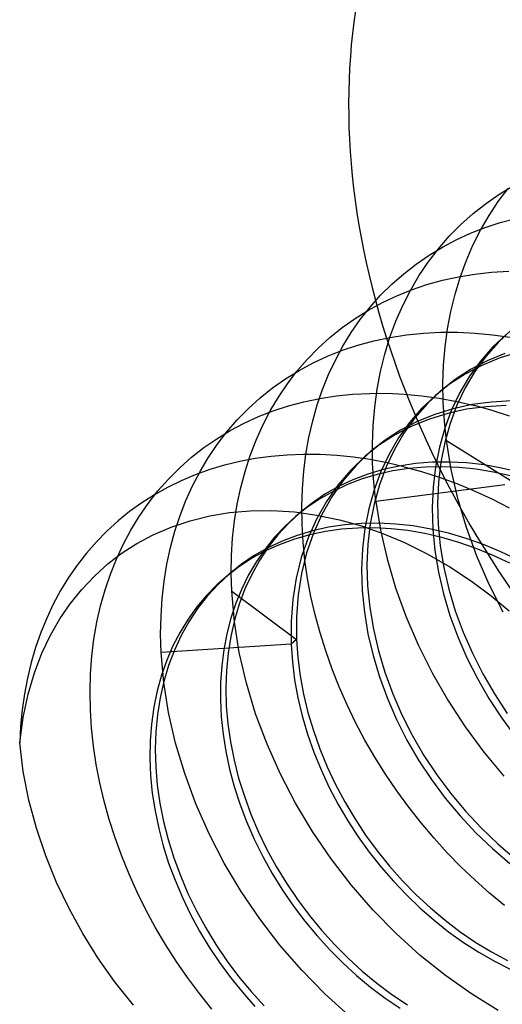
# Model space of a CAD drawing. Header units: millimetres. Extents: x -24 to 80, y -43 to 164.
# Tile 178 of 223: x 69.43 to 71.14, y 103.49 to 106.98. Entities that reach past the tile are written whole.
import ezdxf

# ---------------------------------------------------------------- set-up
doc = ezdxf.new("R2010")
doc.units = ezdxf.units.MM
doc.layers.add('MAIN-2', color=7, linetype='Continuous')

msp = doc.modelspace()

# ---------------------------------------------------------------- linework, layer by layer
at = {"layer": 'MAIN-2'}
for p, q in [((71.1283, 106.336), (71.1638, 106.3828)), ((71.1343, 106.364), (71.1847, 106.3941)), ((71.086, 106.3307), (71.1343, 106.364)), ((71.0398, 106.2944), (71.086, 106.3307)), ((71.0956, 106.2867), (71.1283, 106.336)), ((70.9959, 106.2551), (71.0398, 106.2944)), ((71.0657, 106.2351), (71.0956, 106.2867)), ((71.1355, 106.2618), (71.1905, 106.2764)), ((70.9546, 106.2132), (70.9959, 106.2551)), ((71.03, 106.2242), (71.082, 106.2444)), ((71.0386, 106.1812), (71.0657, 106.2351)), ((71.082, 106.2444), (71.1355, 106.2618)), ((70.916, 106.1688), (70.9546, 106.2132)), ((70.9304, 106.1752), (70.9794, 106.2011)), ((70.9794, 106.2011), (71.03, 106.2242)), ((70.8802, 106.122), (70.916, 106.1688)), ((70.883, 106.1465), (70.9304, 106.1752)), ((71.0145, 106.1252), (71.0386, 106.1812)), ((70.8373, 106.115), (70.883, 106.1465)), ((70.7934, 106.0807), (70.8373, 106.115)), ((70.8473, 106.0729), (70.8802, 106.122)), ((70.9933, 106.0674), (71.0145, 106.1252)), ((70.7514, 106.0438), (70.7934, 106.0807)), ((70.8172, 106.0216), (70.8473, 106.0729)), ((70.9304, 106.0573), (70.9871, 106.0698)), ((70.9753, 106.008), (70.9933, 106.0674)), ((70.9871, 106.0698), (71.0452, 106.0794)), ((71.0452, 106.0794), (71.1047, 106.0859)), ((71.1047, 106.0859), (71.1654, 106.0895)), ((70.7116, 106.0042), (70.7514, 106.0438)), ((70.7688, 106.0026), (70.8212, 106.0237)), ((70.8212, 106.0237), (70.8751, 106.0419)), ((70.8751, 106.0419), (70.9304, 106.0573)), ((70.6742, 105.9623), (70.7116, 106.0042)), ((70.7179, 105.9786), (70.7688, 106.0026)), ((70.7901, 105.9682), (70.8172, 106.0216)), ((70.9604, 105.9471), (70.9753, 106.008)), ((70.6394, 105.9182), (70.6742, 105.9623)), ((70.6686, 105.9518), (70.7179, 105.9786)), ((70.7659, 105.9127), (70.7901, 105.9682)), ((70.5754, 105.8898), (70.621, 105.9221)), ((70.621, 105.9221), (70.6686, 105.9518)), ((70.9486, 105.8849), (70.9604, 105.9471)), ((70.5319, 105.8548), (70.5754, 105.8898)), ((70.6072, 105.872), (70.6394, 105.9182)), ((70.7446, 105.8552), (70.7659, 105.9127)), ((70.94, 105.8215), (70.9486, 105.8849)), ((70.4906, 105.8172), (70.5319, 105.8548)), ((70.5778, 105.824), (70.6072, 105.872)), ((70.6872, 105.8424), (70.7448, 105.8546)), ((70.7264, 105.7959), (70.7446, 105.8552)), ((70.7448, 105.8546), (70.8037, 105.8638)), ((70.8037, 105.8638), (70.8634, 105.87)), ((70.8634, 105.87), (70.9238, 105.8731)), ((70.9238, 105.8731), (70.9847, 105.8732)), ((70.9847, 105.8732), (71.0461, 105.8704)), ((71.0461, 105.8704), (71.1079, 105.8645)), ((71.1079, 105.8645), (71.1699, 105.8557)), ((71.156, 105.8657), (71.1083, 105.8205)), ((71.1751, 105.8823), (71.1275, 105.837)), ((70.4517, 105.7772), (70.4906, 105.8172)), ((70.5511, 105.7743), (70.5778, 105.824)), ((70.5765, 105.8092), (70.631, 105.8272)), ((70.631, 105.8272), (70.6872, 105.8424)), ((70.9345, 105.7569), (70.94, 105.8215)), ((71.1083, 105.8205), (71.0649, 105.7709)), ((71.1275, 105.837), (71.0841, 105.7874)), ((70.4723, 105.7643), (70.5236, 105.7882)), ((70.5236, 105.7882), (70.5765, 105.8092)), ((70.7113, 105.7347), (70.7264, 105.7959)), ((71.0841, 105.7874), (71.0451, 105.7337)), ((71.1318, 105.7812), (71.07, 105.7554)), ((71.151, 105.7977), (71.0891, 105.772)), ((71.1965, 105.8016), (71.1318, 105.7812)), ((70.4152, 105.7348), (70.4517, 105.7772)), ((70.4227, 105.7376), (70.4723, 105.7643)), ((70.5271, 105.723), (70.5511, 105.7743)), ((70.9323, 105.6914), (70.9345, 105.7569)), ((71.07, 105.7554), (71.0112, 105.7246)), ((71.0649, 105.7709), (71.026, 105.7172)), ((71.0891, 105.772), (71.0304, 105.7411)), ((70.3748, 105.7081), (70.4227, 105.7376)), ((70.3812, 105.6902), (70.4152, 105.7348)), ((70.5058, 105.6702), (70.5271, 105.723)), ((70.6993, 105.6719), (70.7113, 105.7347)), ((71.0112, 105.7246), (70.9559, 105.6887)), ((71.0304, 105.7411), (70.975, 105.7053)), ((71.026, 105.7172), (70.9918, 105.6595)), ((71.0451, 105.7337), (71.011, 105.6761)), ((70.2848, 105.6406), (70.3288, 105.6757)), ((70.3288, 105.6757), (70.3748, 105.7081)), ((70.3497, 105.6434), (70.3812, 105.6902)), ((70.9559, 105.6887), (70.9043, 105.6481)), ((70.975, 105.7053), (70.9234, 105.6647)), ((70.9332, 105.625), (70.9323, 105.6914)), ((71.011, 105.6761), (70.9818, 105.6149)), ((70.2431, 105.6028), (70.2848, 105.6406)), ((70.3208, 105.5945), (70.3497, 105.6434)), ((70.4872, 105.6155), (70.5058, 105.6702)), ((70.4963, 105.6386), (70.5539, 105.6475)), ((70.5539, 105.6475), (70.6128, 105.6536)), ((70.6128, 105.6536), (70.6728, 105.6567)), ((70.6728, 105.6567), (70.7336, 105.6568)), ((70.6905, 105.6077), (70.6993, 105.6719)), ((70.7336, 105.6568), (70.7952, 105.654)), ((70.7952, 105.654), (70.8571, 105.6482)), ((70.9043, 105.6481), (70.8568, 105.6029)), ((70.8571, 105.6482), (70.9194, 105.6395)), ((70.9234, 105.6647), (70.8759, 105.6194)), ((70.9043, 105.6481), (70.9059, 105.6495)), ((70.9059, 105.6495), (70.9075, 105.6509)), ((70.9075, 105.6509), (70.9091, 105.6522)), ((70.9091, 105.6522), (70.9107, 105.6536)), ((70.9107, 105.6536), (70.9123, 105.655)), ((70.9123, 105.655), (70.9139, 105.6564)), ((70.9139, 105.6564), (70.9155, 105.6577)), ((70.9155, 105.6577), (70.9171, 105.6591)), ((70.9171, 105.6591), (70.9187, 105.6605)), ((70.9187, 105.6605), (70.9202, 105.6619)), ((70.9194, 105.6395), (70.9818, 105.6278)), ((70.9202, 105.6619), (70.9218, 105.6633)), ((70.9218, 105.6633), (70.9234, 105.6646)), ((70.9918, 105.6595), (70.9626, 105.5983)), ((70.3312, 105.5946), (70.3848, 105.6121)), ((70.3848, 105.6121), (70.4399, 105.6268)), ((70.4399, 105.6268), (70.4963, 105.6386)), ((70.4711, 105.559), (70.4872, 105.6155)), ((70.6848, 105.5422), (70.6905, 105.6077)), ((70.8759, 105.6194), (70.8327, 105.5697)), ((70.9373, 105.5579), (70.9332, 105.625)), ((70.9818, 105.6149), (70.9577, 105.5503)), ((71.0354, 105.6168), (70.9681, 105.602)), ((70.9818, 105.6278), (71.0443, 105.6133)), ((71.0855, 105.6095), (71.0162, 105.6002)), ((71.1047, 105.626), (71.0354, 105.6168)), ((71.1061, 105.5962), (71.0443, 105.6133)), ((71.1565, 105.6132), (71.0855, 105.6095)), ((71.1757, 105.6298), (71.1047, 105.626)), ((70.2037, 105.5626), (70.2431, 105.6028)), ((70.2283, 105.551), (70.279, 105.5742)), ((70.279, 105.5742), (70.3312, 105.5946)), ((70.2944, 105.5436), (70.3208, 105.5945)), ((70.8327, 105.5697), (70.7942, 105.5158)), ((70.8568, 105.6029), (70.8136, 105.5532)), ((70.9033, 105.582), (70.8413, 105.5566)), ((70.949, 105.5855), (70.8842, 105.5654)), ((70.9681, 105.602), (70.9033, 105.582)), ((70.9626, 105.5983), (70.9386, 105.5338)), ((71.0162, 105.6002), (70.949, 105.5855)), ((71.1679, 105.5763), (71.1061, 105.5962)), ((70.1667, 105.52), (70.2037, 105.5626)), ((70.1791, 105.525), (70.2283, 105.551)), ((70.2707, 105.4907), (70.2944, 105.5436)), ((70.4577, 105.5008), (70.4711, 105.559)), ((70.6824, 105.4758), (70.6848, 105.5422)), ((70.8222, 105.5401), (70.7633, 105.5096)), ((70.8136, 105.5532), (70.7751, 105.4992)), ((70.8413, 105.5566), (70.7824, 105.5262)), ((70.8842, 105.5654), (70.8222, 105.5401)), ((70.9445, 105.4902), (70.9373, 105.5579)), ((70.9577, 105.5503), (70.9388, 105.4829)), ((70.1315, 105.4961), (70.1791, 105.525)), ((70.1324, 105.4753), (70.1667, 105.52)), ((70.4471, 105.4412), (70.4577, 105.5008)), ((70.7633, 105.5096), (70.7079, 105.4741)), ((70.7824, 105.5262), (70.727, 105.4906)), ((70.7942, 105.5158), (70.7604, 105.4579)), ((70.9386, 105.5338), (70.9196, 105.4664)), ((70.0856, 105.4645), (70.1315, 105.4961)), ((70.1007, 105.4286), (70.1324, 105.4753)), ((70.2496, 105.4361), (70.2707, 105.4907)), ((70.7079, 105.4741), (70.6564, 105.4336)), ((70.727, 105.4906), (70.6755, 105.4501)), ((70.6832, 105.4088), (70.6824, 105.4758)), ((70.7751, 105.4992), (70.7412, 105.4414)), ((70.9196, 105.4664), (70.9059, 105.3964)), ((70.9388, 105.4829), (70.925, 105.413)), ((70.9445, 105.4902), (71.1707, 105.3493)), ((70.9612, 105.3873), (70.9445, 105.4902)), ((69.9997, 105.3929), (70.0417, 105.4301)), ((70.0417, 105.4301), (70.0856, 105.4645)), ((70.2314, 105.3801), (70.2496, 105.4361)), ((70.3234, 105.4333), (70.2674, 105.4256)), ((70.3804, 105.4382), (70.3234, 105.4333)), ((70.4383, 105.4405), (70.3804, 105.4382)), ((70.4969, 105.4399), (70.4383, 105.4405)), ((70.4393, 105.3805), (70.4471, 105.4412)), ((70.556, 105.4367), (70.4969, 105.4399)), ((70.6154, 105.4307), (70.556, 105.4367)), ((70.6564, 105.4336), (70.6058, 105.3851)), ((70.6749, 105.422), (70.6154, 105.4307)), ((70.6755, 105.4501), (70.6249, 105.4016)), ((70.6564, 105.4336), (70.658, 105.435)), ((70.658, 105.435), (70.6596, 105.4364)), ((70.6596, 105.4364), (70.6611, 105.4377)), ((70.6611, 105.4377), (70.6627, 105.4391)), ((70.6627, 105.4391), (70.6643, 105.4405)), ((70.6643, 105.4405), (70.6659, 105.4419)), ((70.6659, 105.4419), (70.6675, 105.4432)), ((70.6675, 105.4432), (70.6691, 105.4446)), ((70.6691, 105.4446), (70.6707, 105.446)), ((70.6707, 105.446), (70.6723, 105.4474)), ((70.6723, 105.4474), (70.6739, 105.4488)), ((70.6739, 105.4488), (70.6755, 105.4501)), ((70.7412, 105.4414), (70.7122, 105.38)), ((70.7604, 105.4579), (70.7314, 105.3966)), ((70.0717, 105.38), (70.1007, 105.4286)), ((70.1588, 105.4021), (70.1063, 105.3864)), ((70.2126, 105.4152), (70.1588, 105.4021)), ((70.2674, 105.4256), (70.2126, 105.4152)), ((70.6249, 105.4016), (70.5792, 105.3481)), ((70.7346, 105.4107), (70.6749, 105.422)), ((70.6872, 105.3414), (70.6832, 105.4088)), ((70.7314, 105.3966), (70.7073, 105.332)), ((70.7773, 105.3989), (70.7208, 105.3864)), ((70.7943, 105.3968), (70.7346, 105.4107)), ((70.8352, 105.4076), (70.7773, 105.3989)), ((70.7943, 105.3968), (70.8565, 105.3796)), ((70.8699, 105.3955), (70.8116, 105.3905)), ((70.8945, 105.4124), (70.8352, 105.4076)), ((70.9292, 105.3967), (70.8699, 105.3955)), ((70.9548, 105.4132), (70.8945, 105.4124)), ((70.9059, 105.3964), (70.8973, 105.3244)), ((70.925, 105.413), (70.9165, 105.3409)), ((70.9894, 105.3941), (70.9292, 105.3967)), ((71.016, 105.4101), (70.9548, 105.4132)), ((71.0778, 105.403), (71.016, 105.4101)), ((71.14, 105.3921), (71.0778, 105.403)), ((69.96, 105.3532), (69.9997, 105.3929)), ((70.055, 105.3681), (70.0051, 105.3471)), ((70.0454, 105.3296), (70.0717, 105.38)), ((70.1063, 105.3864), (70.055, 105.3681)), ((70.216, 105.3228), (70.2314, 105.3801)), ((70.4343, 105.3188), (70.4393, 105.3805)), ((70.6058, 105.3851), (70.5601, 105.3315)), ((70.6661, 105.3701), (70.6133, 105.3501)), ((70.6995, 105.3693), (70.6461, 105.3533)), ((70.7208, 105.3864), (70.6661, 105.3701)), ((70.7122, 105.38), (70.6882, 105.3154)), ((70.7547, 105.3818), (70.6995, 105.3693)), ((70.8116, 105.3905), (70.7547, 105.3818)), ((70.8565, 105.3796), (70.9189, 105.3595)), ((70.9848, 105.2842), (70.9612, 105.3873)), ((71.05, 105.3877), (70.9894, 105.3941)), ((71.1108, 105.3776), (71.05, 105.3877)), ((71.1716, 105.364), (71.1108, 105.3776)), ((71.2023, 105.3774), (71.14, 105.3921)), ((69.9226, 105.311), (69.96, 105.3532)), ((70.0051, 105.3471), (69.9567, 105.3236)), ((70.0219, 105.2775), (70.0454, 105.3296)), ((70.5626, 105.3263), (70.5143, 105.2989)), ((70.5601, 105.3315), (70.5195, 105.2733)), ((70.5792, 105.3481), (70.5386, 105.2899)), ((70.5946, 105.3337), (70.5452, 105.3106)), ((70.6133, 105.3501), (70.5626, 105.3263)), ((70.6461, 105.3533), (70.5946, 105.3337)), ((70.6944, 105.2736), (70.6872, 105.3414)), ((70.7073, 105.332), (70.6884, 105.2646)), ((71.1516, 105.3328), (70.6944, 105.2736)), ((70.9165, 105.3409), (70.9132, 105.2672)), ((70.9189, 105.3595), (70.9813, 105.3367)), ((70.9813, 105.3367), (71.0434, 105.311)), ((69.9101, 105.2976), (69.8653, 105.269)), ((69.8878, 105.2666), (69.9226, 105.311)), ((69.9567, 105.3236), (69.9101, 105.2976)), ((70.2036, 105.2643), (70.216, 105.3228)), ((70.4323, 105.2563), (70.4343, 105.3188)), ((70.5143, 105.2989), (70.4685, 105.2679)), ((70.5452, 105.3106), (70.4981, 105.2842)), ((70.6882, 105.3154), (70.6692, 105.2481)), ((70.8973, 105.3244), (70.8941, 105.2506)), ((71.0434, 105.311), (71.1053, 105.2824)), ((69.8653, 105.269), (69.8223, 105.2381)), ((69.8557, 105.22), (69.8878, 105.2666)), ((70.001, 105.2237), (70.0219, 105.2775)), ((70.194, 105.2046), (70.2036, 105.2643)), ((70.4685, 105.2679), (70.4255, 105.2335)), ((70.4331, 105.1932), (70.4323, 105.2563)), ((70.4981, 105.2842), (70.4535, 105.2544)), ((70.5195, 105.2733), (70.4842, 105.2108)), ((70.5386, 105.2899), (70.5033, 105.2274)), ((70.6884, 105.2646), (70.6746, 105.1948)), ((70.6944, 105.2736), (70.7108, 105.1719)), ((70.9132, 105.2672), (70.9152, 105.1921)), ((71.0152, 105.1814), (70.9848, 105.2842)), ((71.1053, 105.2824), (71.1666, 105.2512)), ((69.8223, 105.2381), (69.7812, 105.2047)), ((69.9828, 105.168), (70.001, 105.2237)), ((70.0371, 105.2054), (70.1059, 105.2229)), ((70.1059, 105.2229), (70.1761, 105.2346)), ((70.1761, 105.2346), (70.2495, 105.2407)), ((70.2495, 105.2407), (70.3266, 105.2414)), ((70.3266, 105.2414), (70.406, 105.2363)), ((70.4114, 105.2213), (70.3723, 105.1855)), ((70.4255, 105.2335), (70.3852, 105.1958)), ((70.406, 105.2363), (70.486, 105.2252)), ((70.4095, 105.2197), (70.4111, 105.2211)), ((70.4111, 105.2211), (70.4127, 105.2225)), ((70.4535, 105.2544), (70.4114, 105.2213)), ((70.4127, 105.2225), (70.4143, 105.2238)), ((70.4143, 105.2238), (70.4159, 105.2252)), ((70.4159, 105.2252), (70.4175, 105.2266)), ((70.4175, 105.2266), (70.4191, 105.228)), ((70.4191, 105.228), (70.4207, 105.2294)), ((70.4207, 105.2294), (70.4223, 105.2307)), ((70.4223, 105.2307), (70.4239, 105.2321)), ((70.4239, 105.2321), (70.4254, 105.2335)), ((70.5033, 105.2274), (70.4736, 105.161)), ((70.486, 105.2252), (70.5654, 105.2085)), ((70.6692, 105.2481), (70.6554, 105.1782)), ((70.8941, 105.2506), (70.8961, 105.1755)), ((69.7812, 105.2047), (69.7421, 105.1689)), ((69.8262, 105.1715), (69.8557, 105.22)), ((69.9693, 105.1823), (70.0371, 105.2054)), ((70.1872, 105.1437), (70.194, 105.2046)), ((70.3852, 105.1958), (70.3479, 105.155)), ((70.4063, 105.217), (70.4079, 105.2183)), ((70.4079, 105.2183), (70.4095, 105.2197)), ((70.4368, 105.1295), (70.4331, 105.1932)), ((70.4842, 105.2108), (70.4544, 105.1444)), ((70.5846, 105.1909), (70.5266, 105.1823)), ((70.5654, 105.2085), (70.6432, 105.1869)), ((70.6439, 105.1957), (70.5846, 105.1909)), ((70.6432, 105.1869), (70.7194, 105.1605)), ((70.7042, 105.1966), (70.6439, 105.1957)), ((70.6746, 105.1948), (70.666, 105.1228)), ((70.7654, 105.1936), (70.7042, 105.1966)), ((70.8272, 105.1867), (70.7654, 105.1936)), ((70.8893, 105.1758), (70.8272, 105.1867)), ((70.9152, 105.1921), (70.9225, 105.116)), ((69.7421, 105.1689), (69.705, 105.1309)), ((69.7994, 105.1213), (69.8262, 105.1715)), ((69.8475, 105.1247), (69.9052, 105.1549)), ((69.9052, 105.1549), (69.9693, 105.1823)), ((69.9673, 105.1106), (69.9828, 105.168)), ((70.3479, 105.155), (70.3137, 105.1112)), ((70.3723, 105.1855), (70.3359, 105.1466)), ((70.4154, 105.1535), (70.3627, 105.1334)), ((70.4604, 105.1557), (70.4069, 105.1405)), ((70.4702, 105.1698), (70.4154, 105.1535)), ((70.4736, 105.161), (70.4495, 105.0912)), ((70.5157, 105.1673), (70.4604, 105.1557)), ((70.5266, 105.1823), (70.4702, 105.1698)), ((70.5725, 105.1752), (70.5157, 105.1673)), ((70.6305, 105.1794), (70.5725, 105.1752)), ((70.6892, 105.18), (70.6305, 105.1794)), ((70.6554, 105.1782), (70.6469, 105.1063)), ((70.7483, 105.1769), (70.6892, 105.18)), ((70.7108, 105.1719), (70.7342, 105.0698)), ((70.7194, 105.1605), (70.7963, 105.1278)), ((70.8078, 105.1702), (70.7483, 105.1769)), ((70.8678, 105.1598), (70.8078, 105.1702)), ((70.9283, 105.1457), (70.8678, 105.1598)), ((70.9517, 105.1612), (70.8893, 105.1758)), ((70.8961, 105.1755), (70.9034, 105.0995)), ((71.014, 105.1428), (70.9517, 105.1612)), ((71.0523, 105.0795), (71.0152, 105.1814)), ((69.705, 105.1309), (69.6699, 105.0907)), ((69.7755, 105.0696), (69.7994, 105.1213)), ((69.7957, 105.0913), (69.8475, 105.1247)), ((70.1833, 105.0818), (70.1872, 105.1437)), ((70.3359, 105.1466), (70.3022, 105.1048)), ((70.3552, 105.1217), (70.3055, 105.0993)), ((70.3627, 105.1334), (70.312, 105.1096)), ((70.4069, 105.1405), (70.3552, 105.1217)), ((70.4544, 105.1444), (70.4304, 105.0746)), ((70.4434, 105.0654), (70.4368, 105.1295)), ((70.666, 105.1228), (70.6629, 105.0491)), ((70.7963, 105.1278), (70.8761, 105.0878)), ((70.9225, 105.116), (70.9352, 105.0395)), ((70.9891, 105.1281), (70.9283, 105.1457)), ((71.0497, 105.107), (70.9891, 105.1281)), ((71.0759, 105.1208), (71.014, 105.1428)), ((71.1373, 105.0952), (71.0759, 105.1208)), ((69.6699, 105.0907), (69.637, 105.0484)), ((69.7469, 105.0533), (69.7957, 105.0913)), ((69.9546, 105.0516), (69.9673, 105.1106)), ((70.1823, 105.019), (70.1833, 105.0818)), ((70.2638, 105.082), (70.2181, 105.0509)), ((70.3055, 105.0993), (70.2581, 105.0736)), ((70.312, 105.1096), (70.2638, 105.082)), ((70.3022, 105.1048), (70.2714, 105.0604)), ((70.3137, 105.1112), (70.2827, 105.0646)), ((70.4495, 105.0912), (70.4315, 105.0182)), ((70.6469, 105.1063), (70.6438, 105.0326)), ((70.8761, 105.0878), (70.9565, 105.0415)), ((70.9034, 105.0995), (70.916, 105.0229)), ((71.1099, 105.0824), (71.0497, 105.107)), ((71.1694, 105.0545), (71.1099, 105.0824)), ((71.1979, 105.0663), (71.1373, 105.0952)), ((69.637, 105.0484), (69.6063, 105.0041)), ((69.6991, 105.0099), (69.7469, 105.0533)), ((69.7542, 105.0162), (69.7755, 105.0696)), ((69.9447, 104.9912), (69.9546, 105.0516)), ((70.2181, 105.0509), (70.175, 105.0165)), ((70.2581, 105.0736), (70.2133, 105.0447)), ((70.2714, 105.0604), (70.2437, 105.0134)), ((70.2827, 105.0646), (70.2551, 105.0153)), ((70.4304, 105.0746), (70.4123, 105.0016)), ((70.4527, 105.001), (70.4434, 105.0654)), ((70.6629, 105.0491), (70.6652, 104.9741)), ((70.7342, 105.0698), (70.7642, 104.9681)), ((71.0958, 104.9792), (71.0523, 105.0795)), ((69.7356, 104.9611), (69.7542, 105.0162)), ((70.1712, 105.0129), (70.1318, 104.9782)), ((70.175, 105.0165), (70.1347, 104.9788)), ((70.1686, 105.011), (70.1702, 105.0123)), ((70.1702, 105.0123), (70.1718, 105.0137)), ((70.2133, 105.0447), (70.1712, 105.0129)), ((70.1718, 105.0137), (70.1734, 105.0151)), ((70.1734, 105.0151), (70.175, 105.0165)), ((70.1842, 104.9554), (70.1823, 105.019)), ((70.2437, 105.0134), (70.2194, 104.9642)), ((70.2551, 105.0153), (70.231, 104.9636)), ((70.4315, 105.0182), (70.4195, 104.9424)), ((70.6438, 105.0326), (70.6461, 104.9575)), ((70.916, 105.0229), (70.934, 104.9462)), ((70.9352, 105.0395), (70.9531, 104.9628)), ((70.9565, 105.0415), (71.033, 104.9915)), ((69.6063, 105.0041), (69.578, 104.9578)), ((69.6536, 104.9621), (69.6991, 105.0099)), ((69.9376, 104.9296), (69.9447, 104.9912)), ((70.1318, 104.9782), (70.095, 104.9405)), ((70.1347, 104.9788), (70.0974, 104.938)), ((70.1559, 104.9999), (70.1575, 105.0013)), ((70.1575, 105.0013), (70.1591, 105.0027)), ((70.1591, 105.0027), (70.1607, 105.0041)), ((70.1607, 105.0041), (70.1622, 105.0054)), ((70.1622, 105.0054), (70.1638, 105.0068)), ((70.1638, 105.0068), (70.1654, 105.0082)), ((70.1654, 105.0082), (70.167, 105.0096)), ((70.167, 105.0096), (70.1686, 105.011)), ((70.4123, 105.0016), (70.4004, 104.9259)), ((70.4648, 104.9366), (70.4527, 105.001)), ((71.033, 104.9915), (71.1028, 104.9397)), ((71.1454, 104.8808), (71.0958, 104.9792)), ((69.578, 104.9578), (69.552, 104.9098)), ((69.6122, 104.9113), (69.6536, 104.9621)), ((69.7196, 104.9043), (69.7356, 104.9611)), ((70.1842, 104.9554), (70.414, 104.7847)), ((70.1936, 104.8475), (70.1842, 104.9554)), ((70.2194, 104.9642), (70.1984, 104.913)), ((70.231, 104.9636), (70.2105, 104.9096)), ((70.4195, 104.9424), (70.4137, 104.8644)), ((70.6461, 104.9575), (70.6538, 104.8814)), ((70.6652, 104.9741), (70.6729, 104.898)), ((70.7642, 104.9681), (70.801, 104.8668)), ((70.934, 104.9462), (70.957, 104.8697)), ((70.9531, 104.9628), (70.9761, 104.8863)), ((69.552, 104.9098), (69.5285, 104.8602)), ((69.5752, 104.8575), (69.6122, 104.9113)), ((69.9335, 104.8669), (69.9376, 104.9296)), ((70.095, 104.9405), (70.0608, 104.8998)), ((70.0974, 104.938), (70.0632, 104.8942)), ((70.1984, 104.913), (70.1808, 104.8598)), ((70.2105, 104.9096), (70.1936, 104.8535)), ((70.4004, 104.9259), (70.3946, 104.8479)), ((70.4795, 104.8722), (70.4648, 104.9366)), ((71.1028, 104.9397), (71.167, 104.8859)), ((69.7064, 104.846), (69.7196, 104.9043)), ((70.0608, 104.8998), (70.0295, 104.8564)), ((70.0632, 104.8942), (70.0323, 104.8475)), ((70.4969, 104.808), (70.4795, 104.8722)), ((70.6538, 104.8814), (70.6666, 104.8049)), ((70.6729, 104.898), (70.6858, 104.8214)), ((70.9761, 104.8863), (71.0039, 104.8106)), ((69.5285, 104.8602), (69.5075, 104.8091)), ((69.5418, 104.7994), (69.5752, 104.8575)), ((69.696, 104.7861), (69.7064, 104.846)), ((69.9323, 104.8033), (69.9335, 104.8669)), ((70.0295, 104.8564), (70.0011, 104.8104)), ((70.0323, 104.8475), (70.0048, 104.7983)), ((70.1808, 104.8598), (70.1667, 104.8049)), ((70.1936, 104.8535), (70.1804, 104.7956)), ((70.2109, 104.7387), (70.1936, 104.8475)), ((70.3946, 104.8479), (70.3948, 104.7682)), ((70.4137, 104.8644), (70.414, 104.7847)), ((70.801, 104.8668), (70.8445, 104.7659)), ((70.957, 104.8697), (70.9848, 104.794)), ((69.5075, 104.8091), (69.4892, 104.7566)), ((69.934, 104.7388), (69.9323, 104.8033)), ((70.0011, 104.8104), (69.976, 104.7621)), ((70.1667, 104.8049), (70.156, 104.7485)), ((70.5169, 104.7439), (70.4969, 104.808)), ((70.6666, 104.8049), (70.6846, 104.7281)), ((70.6858, 104.8214), (70.7037, 104.7447)), ((71.0039, 104.8106), (71.0364, 104.7359)), ((69.5116, 104.7359), (69.5418, 104.7994)), ((69.6885, 104.7249), (69.696, 104.7861)), ((70.3948, 104.7682), (69.934, 104.7388)), ((70.0048, 104.7983), (69.9808, 104.7465)), ((70.1804, 104.7956), (70.1709, 104.736)), ((70.414, 104.7847), (70.3948, 104.7682)), ((70.3948, 104.7682), (70.399, 104.7056)), ((70.414, 104.7847), (70.4183, 104.7206)), ((70.9848, 104.794), (71.0173, 104.7193)), ((69.4892, 104.7566), (69.4734, 104.7029)), ((69.485, 104.6666), (69.5116, 104.7359)), ((69.9432, 104.6326), (69.934, 104.7388)), ((69.976, 104.7621), (69.9541, 104.7115)), ((69.9808, 104.7465), (69.9603, 104.6924)), ((70.156, 104.7485), (70.1486, 104.6907)), ((70.1709, 104.736), (70.1651, 104.675)), ((70.236, 104.6299), (70.2109, 104.7387)), ((70.5396, 104.6799), (70.5169, 104.7439)), ((70.7037, 104.7447), (70.7267, 104.6683)), ((70.8445, 104.7659), (70.8944, 104.6663)), ((71.0364, 104.7359), (71.0734, 104.6627)), ((69.4734, 104.7029), (69.4602, 104.648)), ((69.6839, 104.6626), (69.6885, 104.7249)), ((69.9541, 104.7115), (69.9355, 104.6583)), ((70.399, 104.7056), (70.4069, 104.6422)), ((70.4183, 104.7206), (70.4264, 104.656)), ((70.6846, 104.7281), (70.7075, 104.6517)), ((71.0173, 104.7193), (71.0542, 104.6462)), ((69.4625, 104.5908), (69.485, 104.6666)), ((69.6822, 104.5994), (69.6839, 104.6626)), ((69.9603, 104.6924), (69.9435, 104.6362)), ((70.1486, 104.6907), (70.1446, 104.6318)), ((70.1651, 104.675), (70.163, 104.6129)), ((70.5648, 104.6163), (70.5396, 104.6799)), ((70.7267, 104.6683), (70.7544, 104.5926)), ((70.8944, 104.6663), (70.9501, 104.5692)), ((71.0734, 104.6627), (71.1146, 104.5915)), ((69.4602, 104.648), (69.4496, 104.592)), ((69.9355, 104.6583), (69.9201, 104.6024)), ((69.9435, 104.6362), (69.9303, 104.5783)), ((69.9602, 104.5253), (69.9432, 104.6326)), ((70.1446, 104.6318), (70.1441, 104.5718)), ((70.2688, 104.5214), (70.236, 104.6299)), ((70.4069, 104.6422), (70.4184, 104.5782)), ((70.4264, 104.656), (70.4383, 104.5912)), ((70.7075, 104.6517), (70.7353, 104.576)), ((71.0542, 104.6462), (71.0954, 104.5749)), ((69.6835, 104.5356), (69.6822, 104.5994)), ((69.9201, 104.6024), (69.9081, 104.5445)), ((70.163, 104.6129), (70.1647, 104.5498)), ((70.5925, 104.553), (70.5648, 104.6163)), ((69.4496, 104.592), (69.4415, 104.535)), ((69.4448, 104.5083), (69.4625, 104.5908)), ((69.9303, 104.5783), (69.9208, 104.5187)), ((70.1441, 104.5718), (70.1471, 104.5109)), ((70.4184, 104.5782), (70.4338, 104.5137)), ((70.4383, 104.5912), (70.4539, 104.5263)), ((70.7353, 104.576), (70.7677, 104.5014)), ((70.7544, 104.5926), (70.7868, 104.518)), ((70.9501, 104.5692), (71.0112, 104.4755)), ((71.0954, 104.5749), (71.1407, 104.506)), ((71.1146, 104.5915), (71.1598, 104.5226)), ((69.4415, 104.535), (69.4359, 104.4772)), ((69.6876, 104.4714), (69.6835, 104.5356)), ((69.9081, 104.5445), (69.8997, 104.4851)), ((69.985, 104.4174), (69.9602, 104.5253)), ((70.1647, 104.5498), (70.1701, 104.486)), ((70.4539, 104.5263), (70.4732, 104.4616)), ((70.6228, 104.4904), (70.5925, 104.553)), ((69.4329, 104.4187), (69.4448, 104.5083)), ((69.9208, 104.5187), (69.915, 104.4577)), ((70.1471, 104.5109), (70.1535, 104.4492)), ((70.3091, 104.4135), (70.2688, 104.5214)), ((70.4338, 104.5137), (70.4528, 104.4492)), ((70.6557, 104.4284), (70.6228, 104.4904)), ((70.7677, 104.5014), (70.8046, 104.4284)), ((70.7868, 104.518), (70.8238, 104.445)), ((71.1407, 104.506), (71.1898, 104.4398)), ((69.4359, 104.4772), (69.4329, 104.4187)), ((69.6946, 104.4069), (69.6876, 104.4714)), ((69.8997, 104.4851), (69.8949, 104.4249)), ((69.915, 104.4577), (69.9129, 104.3956)), ((70.1701, 104.486), (70.1793, 104.4218)), ((70.4732, 104.4616), (70.4959, 104.3973)), ((71.0112, 104.4755), (71.0774, 104.3855)), ((69.4457, 104.3165), (69.4329, 104.4187)), ((69.8949, 104.4249), (69.8938, 104.3641)), ((70.1535, 104.4492), (70.1635, 104.3872)), ((70.1793, 104.4218), (70.1922, 104.3574)), ((70.4528, 104.4492), (70.4752, 104.3852)), ((70.6909, 104.3674), (70.6557, 104.4284)), ((70.8046, 104.4284), (70.846, 104.3574)), ((70.8238, 104.445), (70.8651, 104.3739)), ((69.7044, 104.3422), (69.6946, 104.4069)), ((69.9129, 104.3956), (69.9147, 104.3325)), ((70.0174, 104.3094), (69.985, 104.4174)), ((70.1635, 104.3872), (70.1767, 104.3252)), ((70.3565, 104.3074), (70.3091, 104.4135)), ((70.4752, 104.3852), (70.5009, 104.3223)), ((70.4959, 104.3973), (70.5221, 104.3338)), ((71.0774, 104.3855), (71.1482, 104.2997)), ((69.8938, 104.3641), (69.8964, 104.3026)), ((70.1922, 104.3574), (70.2086, 104.293)), ((70.7286, 104.3072), (70.6909, 104.3674)), ((70.846, 104.3574), (70.8914, 104.2886)), ((70.8651, 104.3739), (70.9106, 104.3052)), ((69.4656, 104.2157), (69.4457, 104.3165)), ((69.7169, 104.2772), (69.7044, 104.3422)), ((69.9147, 104.3325), (69.9202, 104.2687)), ((70.1767, 104.3252), (70.1932, 104.2634)), ((70.5009, 104.3223), (70.5296, 104.2605)), ((70.5221, 104.3338), (70.5516, 104.2712)), ((69.8964, 104.3026), (69.9026, 104.2404)), ((70.0573, 104.2017), (70.0174, 104.3094)), ((70.2086, 104.293), (70.2287, 104.2289)), ((70.4102, 104.2043), (70.3565, 104.3074)), ((70.7687, 104.2482), (70.7286, 104.3072)), ((70.8914, 104.2886), (70.9407, 104.2226)), ((70.9106, 104.3052), (70.9598, 104.2391)), ((69.7322, 104.2121), (69.7169, 104.2772)), ((69.9202, 104.2687), (69.9295, 104.2045)), ((70.1932, 104.2634), (70.2132, 104.2017)), ((70.5296, 104.2605), (70.5612, 104.2003)), ((70.5516, 104.2712), (70.5842, 104.2099)), ((70.811, 104.1906), (70.7687, 104.2482)), ((69.4923, 104.1161), (69.4656, 104.2157)), ((69.7502, 104.147), (69.7322, 104.2121)), ((69.9026, 104.2404), (69.9123, 104.1778)), ((70.2287, 104.2289), (70.2521, 104.1653)), ((70.5842, 104.2099), (70.6198, 104.1499)), ((70.9407, 104.2226), (70.9934, 104.1594)), ((70.9598, 104.2391), (71.0125, 104.176)), ((69.9123, 104.1778), (69.9253, 104.1153)), ((69.9295, 104.2045), (69.9424, 104.14)), ((70.1042, 104.0955), (70.0573, 104.2017)), ((70.2132, 104.2017), (70.2367, 104.1397)), ((70.47, 104.1044), (70.4102, 104.2043)), ((70.5612, 104.2003), (70.5954, 104.1419)), ((70.8551, 104.1346), (70.811, 104.1906)), ((71.0125, 104.176), (71.0683, 104.1162)), ((69.7709, 104.0821), (69.7502, 104.147)), ((69.9424, 104.14), (69.9589, 104.0756)), ((70.2367, 104.1397), (70.2637, 104.0774)), ((70.2521, 104.1653), (70.2788, 104.1024)), ((70.5954, 104.1419), (70.6322, 104.0853)), ((70.6198, 104.1499), (70.6583, 104.0917)), ((70.9934, 104.1594), (71.0492, 104.0997)), ((69.5253, 104.0182), (69.4923, 104.1161)), ((69.9253, 104.1153), (69.9414, 104.0535)), ((70.5358, 104.0079), (70.47, 104.1044)), ((70.9007, 104.0807), (70.8551, 104.1346)), ((71.0683, 104.1162), (71.1269, 104.0601)), ((69.7943, 104.0174), (69.7709, 104.0821)), ((69.9589, 104.0756), (69.9789, 104.0115)), ((70.1576, 103.992), (70.1042, 104.0955)), ((70.2637, 104.0774), (70.294, 104.0156)), ((70.2788, 104.1024), (70.3087, 104.0406)), ((70.6322, 104.0853), (70.6714, 104.0307)), ((70.6583, 104.0917), (70.6995, 104.0354)), ((70.9476, 104.029), (70.9007, 104.0807)), ((71.0492, 104.0997), (71.1078, 104.0435)), ((69.9414, 104.0535), (69.9606, 103.9922)), ((70.3087, 104.0406), (70.3417, 103.98)), ((70.6995, 104.0354), (70.7433, 103.9813)), ((71.1078, 104.0435), (71.1688, 103.9913)), ((71.1269, 104.0601), (71.188, 104.0079)), ((69.5639, 103.9231), (69.5253, 104.0182)), ((69.8202, 103.9533), (69.7943, 104.0174)), ((69.9789, 104.0115), (70.0023, 103.9479)), ((70.294, 104.0156), (70.3274, 103.9551)), ((70.6074, 103.915), (70.5358, 104.0079)), ((70.6714, 104.0307), (70.7129, 103.9781)), ((70.996, 103.9794), (70.9476, 104.029)), ((69.9606, 103.9922), (69.9832, 103.9313)), ((70.2172, 103.8918), (70.1576, 103.992)), ((70.3417, 103.98), (70.3777, 103.9209)), ((70.7129, 103.9781), (70.7568, 103.9277)), ((70.7433, 103.9813), (70.7895, 103.9294)), ((71.0459, 103.9317), (70.996, 103.9794)), ((69.8488, 103.8897), (69.8202, 103.9533)), ((69.9832, 103.9313), (70.0091, 103.8705)), ((70.0023, 103.9479), (70.0291, 103.8851)), ((70.3274, 103.9551), (70.3636, 103.8966)), ((71.0975, 103.8857), (71.0459, 103.9317)), ((69.6077, 103.8313), (69.5639, 103.9231)), ((70.3636, 103.8966), (70.4023, 103.8402)), ((70.3777, 103.9209), (70.4165, 103.8636)), ((70.6844, 103.8265), (70.6074, 103.915)), ((70.7568, 103.9277), (70.8028, 103.8793)), ((70.7895, 103.9294), (70.8378, 103.8801)), ((69.8798, 103.827), (69.8488, 103.8897)), ((70.0091, 103.8705), (70.0383, 103.8102)), ((70.0291, 103.8851), (70.059, 103.8233)), ((70.2831, 103.7948), (70.2172, 103.8918)), ((70.4165, 103.8636), (70.458, 103.8081)), ((70.8028, 103.8793), (70.8509, 103.8333)), ((70.8378, 103.8801), (70.8881, 103.8335)), ((71.1507, 103.8416), (71.0975, 103.8857)), ((69.6562, 103.7427), (69.6077, 103.8313)), ((69.9133, 103.7652), (69.8798, 103.827)), ((70.4023, 103.8402), (70.4433, 103.7861)), ((70.7662, 103.743), (70.6844, 103.8265)), ((70.8509, 103.8333), (70.9008, 103.7897)), ((70.8881, 103.8335), (70.9401, 103.7897)), ((70.0383, 103.8102), (70.0702, 103.7513)), ((70.059, 103.8233), (70.0921, 103.7627)), ((70.355, 103.7015), (70.2831, 103.7948)), ((70.458, 103.8081), (70.502, 103.7548)), ((69.9492, 103.7044), (69.9133, 103.7652)), ((70.0921, 103.7627), (70.1282, 103.7037)), ((70.4433, 103.7861), (70.4863, 103.7343)), ((70.9008, 103.7897), (70.9524, 103.7488)), ((70.9401, 103.7897), (70.9936, 103.749)), ((69.7095, 103.6567), (69.6562, 103.7427)), ((70.0702, 103.7513), (70.1045, 103.6944)), ((70.4863, 103.7343), (70.5312, 103.6851)), ((70.502, 103.7548), (70.5482, 103.7038)), ((70.8521, 103.6653), (70.7662, 103.743)), ((70.9524, 103.7488), (71.0053, 103.7109)), ((70.9936, 103.749), (71.0483, 103.7115)), ((69.9872, 103.6449), (69.9492, 103.7044)), ((70.1045, 103.6944), (70.141, 103.6396)), ((70.1282, 103.7037), (70.1671, 103.6463)), ((70.4321, 103.6127), (70.355, 103.7015)), ((70.5482, 103.7038), (70.5964, 103.6553)), ((71.0053, 103.7109), (71.0593, 103.6761)), ((71.0483, 103.7115), (71.1042, 103.6774)), ((69.769, 103.5723), (69.7095, 103.6567)), ((70.5312, 103.6851), (70.5779, 103.6383)), ((70.5964, 103.6553), (70.6466, 103.6094)), ((70.9413, 103.5938), (70.8521, 103.6653)), ((71.0593, 103.6761), (71.1144, 103.6446)), ((71.1042, 103.6774), (71.1609, 103.6469)), ((70.0274, 103.5868), (69.9872, 103.6449)), ((70.141, 103.6396), (70.1801, 103.5864)), ((70.1671, 103.6463), (70.2086, 103.5909)), ((70.5779, 103.6383), (70.6261, 103.5941)), ((71.1144, 103.6446), (71.1702, 103.6165)), ((70.0694, 103.5301), (70.0274, 103.5868)), ((70.1801, 103.5864), (70.222, 103.5346)), ((70.2086, 103.5909), (70.2526, 103.5376)), ((70.5137, 103.5291), (70.4321, 103.6127)), ((70.6261, 103.5941), (70.6759, 103.5525)), ((70.6466, 103.6094), (70.6984, 103.5665)), ((71.0336, 103.5287), (70.9413, 103.5938)), ((69.8356, 103.4884), (69.769, 103.5723)), ((70.6759, 103.5525), (70.7273, 103.5137)), ((70.6984, 103.5665), (70.7517, 103.5266)), ((70.1133, 103.4752), (70.0694, 103.5301)), ((70.222, 103.5346), (70.2664, 103.4843)), ((70.2526, 103.5376), (70.2988, 103.4865)), ((70.5995, 103.4511), (70.5137, 103.5291)), ((70.7273, 103.5137), (70.7804, 103.4778)), ((70.7517, 103.5266), (70.8062, 103.49)), ((71.1284, 103.4703), (71.0336, 103.5287))]:
    msp.add_line(p, q, dxfattribs=at)
for centre, major_axis, start_param, end_param in [((73.6318, 106.5553), (-1.8019, 2.0807), 0.000079, 2.284521), ((72.9818, 105.9923), (1.8019, -2.0807), -3.141514, -0.857072)]:
    msp.add_ellipse(centre, major_axis=major_axis, ratio=0.75, start_param=start_param, end_param=end_param, dxfattribs=at)

doc.saveas('drawing.dxf')
